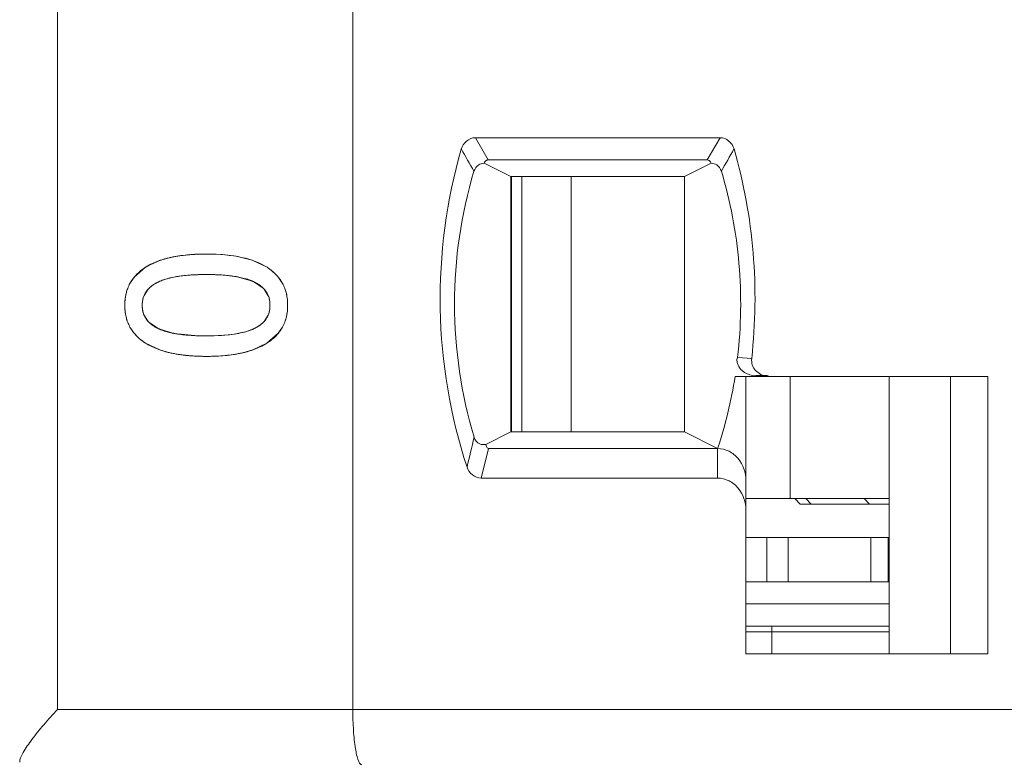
# Model space of a CAD drawing. Header units: inches. Extents: x 830 to 2908, y -1046 to 167.
# Tile 23 of 58: x 2632.11 to 2640.98, y -808.05 to -801.35. Entities that reach past the tile are written whole.
import ezdxf

# ---------------------------------------------------------------- set-up
doc = ezdxf.new("R2010")
doc.units = ezdxf.units.IN
doc.header["$LTSCALE"] = 23.1
doc.header["$MEASUREMENT"] = 0
doc.layers.get('0').update_dxf_attribs({"lineweight": 18})
for name, color, linetype, lineweight in [('1_27', 7, 'Continuous', 18), ('1_28', 7, 'Continuous', 18), ('1_30', 7, 'Continuous', 18), ('1_6', 7, 'Continuous', 18)]:
    doc.layers.add(name, color=color, linetype=linetype, lineweight=lineweight)

msp = doc.modelspace()

# ---------------------------------------------------------------- linework, layer by layer
at = {"color": 0, "linetype": 'Continuous', "lineweight": 0}
for p, q in [((2633.2592, -803.5706), (2633.3775, -803.5172)), ((2633.3775, -803.5172), (2633.4727, -803.4913)), ((2633.5798, -803.4733), (2633.642, -803.467)), ((2633.7922, -803.4613), (2633.9341, -803.4664)), ((2633.9341, -803.4664), (2634.0593, -803.4815)), ((2634.0593, -803.4815), (2634.2046, -803.5172)), ((2634.2046, -803.5172), (2634.3383, -803.5807)), ((2633.1421, -803.6693), (2633.243, -803.5807)), ((2633.1034, -803.726), (2633.1421, -803.6693)), ((2633.5426, -803.6618), (2633.4997, -803.6689)), ((2634.0482, -803.6631), (2633.9283, -803.6499)), ((2634.2162, -803.7099), (2634.0823, -803.6689)), ((2634.3036, -803.769), (2634.2162, -803.7099)), ((2634.4422, -803.6736), (2634.4773, -803.726)), ((2633.2666, -803.7784), (2633.2305, -803.8352)), ((2634.3495, -803.8384), (2634.3126, -803.7784)), ((2633.2293, -804.008), (2633.2666, -804.0675)), ((2634.3122, -804.0675), (2634.348, -804.011)), ((2633.1388, -804.1708), (2633.1036, -804.1189)), ((2633.276, -804.0772), (2633.3638, -804.1351)), ((2633.3638, -804.1351), (2633.4998, -804.1758)), ((2634.4771, -804.1189), (2634.4387, -804.1749)), ((2633.5336, -804.1814), (2633.6861, -804.1962)), ((2633.7922, -804.1986), (2633.8993, -804.1961)), ((2633.8993, -804.1961), (2633.9895, -804.189)), ((2633.9988, -804.1879), (2634.0811, -804.1758)), ((2634.4387, -804.1749), (2634.3374, -804.2636)), ((2633.3732, -804.3249), (2633.244, -804.2636)), ((2634.3374, -804.2636), (2634.2089, -804.3249))]:
    msp.add_line(p, q, dxfattribs=at)
for centre, radius, start, end in [((2633.7112, -804.5941), 1.1283, 100.42967, 102.20392), ((2633.725, -804.6693), 1.2048, 98.7207, 100.42876), ((2633.7395, -804.7643), 1.3008, 97.05565, 98.7193), ((2633.7709, -805.0635), 1.6017, 93.98316, 94.61474), ((2633.7766, -805.1472), 1.6856, 92.99347, 93.9798), ((2633.781, -805.2298), 1.7684, 92.58204, 92.99777), ((2633.7853, -805.3294), 1.8681, 91.56629, 92.57627), ((2633.7885, -805.4368), 1.9755, 91.23893, 91.57227), ((2633.7914, -805.5953), 2.134, 89.9798, 91.22642), ((2633.5182, -804.0049), 0.5057, 120.81231, 122.97863), ((2633.7513, -805.1019), 1.4551, 93.79038, 98.24567), ((2633.7696, -805.3476), 1.7015, 92.82034, 93.85937), ((2633.7752, -805.4573), 1.8113, 92.54807, 92.82784), ((2633.7796, -805.5589), 1.9131, 91.82808, 92.54385), ((2633.7835, -805.6752), 2.0295, 91.56114, 91.83217), ((2633.7874, -805.8307), 2.185, 90.77533, 91.55442), ((2633.7915, -806.1407), 2.4949, 89.98473, 90.77287), ((2633.7925, -806.1135), 2.4678, 89.1449, 90.00701), ((2633.7955, -805.8804), 2.2347, 88.93133, 89.1331), ((2633.7987, -805.7236), 2.0779, 88.16801, 88.9378), ((2633.8028, -805.5886), 1.9428, 87.94228, 88.16147), ((2633.807, -805.4769), 1.831, 87.14503, 87.94775), ((2633.8135, -805.3447), 1.6986, 86.49854, 87.14237), ((2633.8183, -805.2657), 1.6195, 86.10339, 86.49635), ((2633.8908, -804.6907), 1.0397, 79.38637, 81.29008), ((2633.434, -803.9302), 0.226, 133.42128, 137.78001), ((2634.1467, -803.9266), 0.2224, 41.78231, 45.13565), ((2633.4192, -803.9139), 0.2044, 157.35636, 163.79978), ((2634.1568, -803.9138), 0.2069, 15.97066, 21.38193), ((2633.4182, -803.9324), 0.2035, 196.22963, 201.80518), ((2633.4303, -803.9182), 0.2215, 222.38569, 225.85601), ((2634.1468, -803.9176), 0.2233, 313.42618, 317.81564), ((2634.1593, -803.9326), 0.2043, 337.44735, 343.90569), ((2633.6924, -803.1198), 1.0735, 259.66195, 261.49143), ((2633.7777, -802.3172), 1.8813, 267.20729, 267.90671), ((2633.7816, -802.2141), 1.9844, 267.90325, 268.18765), ((2633.7864, -802.0515), 2.147, 268.19703, 269.14802), ((2633.7912, -801.7265), 2.4721, 269.14919, 270.02379), ((2633.835, -802.7694), 1.4279, 276.21056, 276.58814), ((2633.7916, -802.2898), 2.0932, 268.88434, 270.01621), ((2633.7924, -802.3052), 2.0778, 269.99511, 271.24259)]:
    msp.add_arc(centre, radius, start, end, dxfattribs=at)
for points, knots in [([(2633.7922, -803.4613), (2633.762, -803.4613), (2633.7033, -803.4626), (2633.6209, -803.4682), (2633.5568, -803.4759), (2633.5082, -803.484), (2633.4732, -803.491), (2633.4396, -803.4989), (2633.4073, -803.5078), (2633.3765, -803.5176), (2633.3519, -803.5265), (2633.3329, -803.5341), (2633.319, -803.5401), (2633.3055, -803.5463), (2633.2945, -803.5516), (2633.2859, -803.556), (2633.2795, -803.5594), (2633.2732, -803.5628), (2633.267, -803.5662), (2633.2619, -803.5692), (2633.2578, -803.5716), (2633.2548, -803.5734), (2633.2518, -803.5752), (2633.2494, -803.5767), (2633.2474, -803.5779), (2633.2462, -803.5787), (2633.2452, -803.5793), (2633.2445, -803.5798), (2633.2439, -803.5802), (2633.2434, -803.5804), (2633.2432, -803.5806), (2633.243, -803.5807), (2633.243, -803.5807)], [0, 0, 0, 0, 0.125, 0.25, 0.375, 0.4375, 0.5, 0.5625, 0.625, 0.6875, 0.75, 0.78125, 0.8125, 0.84375, 0.875, 0.890625, 0.90625, 0.921875, 0.9375, 0.953125, 0.960938, 0.96875, 0.976563, 0.984375, 0.988281, 0.992188, 0.994141, 0.996094, 0.998047, 0.999024, 0.999512, 1, 1, 1, 1]), ([(2633.243, -803.5807), (2633.2275, -803.5906), (2633.1984, -803.6116), (2633.1606, -803.6463), (2633.1339, -803.6779), (2633.1155, -803.7048), (2633.1031, -803.7258), (2633.0922, -803.7476), (2633.0828, -803.7703), (2633.0747, -803.7937), (2633.0693, -803.8139), (2633.0657, -803.8304), (2633.0633, -803.8431), (2633.0613, -803.8559), (2633.0599, -803.8668), (2633.059, -803.8755), (2633.0584, -803.8822), (2633.0579, -803.8889), (2633.0575, -803.8956), (2633.0572, -803.9013), (2633.0571, -803.9058), (2633.057, -803.9093), (2633.0569, -803.9121), (2633.0569, -803.9144), (2633.0568, -803.9162), (2633.0568, -803.9179), (2633.0568, -803.9193), (2633.0568, -803.9205), (2633.0568, -803.9212), (2633.0568, -803.9218), (2633.0568, -803.9222), (2633.0568, -803.9226), (2633.0568, -803.9229), (2633.0568, -803.923), (2633.0568, -803.9231), (2633.0568, -803.9231)], [0, 0, 0, 0, 0.125, 0.25, 0.375, 0.4375, 0.5, 0.5625, 0.625, 0.6875, 0.75, 0.78125, 0.8125, 0.843751, 0.875001, 0.890626, 0.906251, 0.921876, 0.937501, 0.953126, 0.960938, 0.968751, 0.976563, 0.980469, 0.984376, 0.988282, 0.992188, 0.994141, 0.996094, 0.997071, 0.998047, 0.999024, 0.999512, 0.999756, 1, 1, 1, 1]), ([(2634.5236, -803.9231), (2634.5236, -803.9045), (2634.5217, -803.8684), (2634.513, -803.8175), (2634.5009, -803.7778), (2634.4884, -803.7476), (2634.4775, -803.7258), (2634.4652, -803.7048), (2634.4515, -803.6846), (2634.4363, -803.6653), (2634.4224, -803.6498), (2634.4106, -803.6378), (2634.4014, -803.6291), (2634.3918, -803.6205), (2634.3835, -803.6135), (2634.3767, -803.608), (2634.3714, -803.604), (2634.3662, -803.6), (2634.3608, -803.596), (2634.3562, -803.5928), (2634.3525, -803.5902), (2634.3497, -803.5883), (2634.3474, -803.5867), (2634.3455, -803.5854), (2634.3441, -803.5845), (2634.3426, -803.5835), (2634.3414, -803.5827), (2634.3405, -803.5821), (2634.3399, -803.5817), (2634.3394, -803.5814), (2634.339, -803.5812), (2634.3387, -803.581), (2634.3385, -803.5808), (2634.3384, -803.5808), (2634.3383, -803.5807), (2634.3383, -803.5807)], [0, 0, 0, 0, 0.125, 0.25, 0.375, 0.4375, 0.5, 0.5625, 0.625, 0.6875, 0.750001, 0.781251, 0.812501, 0.843751, 0.875001, 0.890626, 0.906251, 0.921876, 0.937501, 0.953126, 0.960938, 0.968751, 0.976563, 0.980469, 0.984376, 0.988282, 0.992188, 0.994141, 0.996094, 0.997071, 0.998048, 0.999024, 0.999512, 0.999757, 1, 1, 1, 1]), ([(2633.2139, -803.9231), (2633.2139, -803.9113), (2633.2154, -803.8885), (2633.2221, -803.8565), (2633.2314, -803.8318), (2633.241, -803.8132), (2633.2494, -803.7998), (2633.2589, -803.787), (2633.2695, -803.7748), (2633.2812, -803.7631), (2633.2919, -803.7539), (2633.301, -803.7468), (2633.3081, -803.7416), (2633.3155, -803.7366), (2633.3218, -803.7325), (2633.3271, -803.7293), (2633.3311, -803.727), (2633.3352, -803.7247), (2633.3393, -803.7224), (2633.3428, -803.7205), (2633.3457, -803.719), (2633.3478, -803.7179), (2633.3496, -803.717), (2633.3511, -803.7163), (2633.3522, -803.7157), (2633.3533, -803.7152), (2633.3542, -803.7148), (2633.3549, -803.7144), (2633.3554, -803.7142), (2633.3558, -803.714), (2633.356, -803.7139), (2633.3563, -803.7138), (2633.3564, -803.7137), (2633.3565, -803.7136), (2633.3566, -803.7136), (2633.3566, -803.7136)], [0, 0, 0, 0, 0.125, 0.25, 0.375, 0.4375, 0.5, 0.5625, 0.625, 0.687501, 0.750001, 0.781251, 0.812501, 0.843751, 0.875001, 0.890626, 0.906251, 0.921876, 0.937501, 0.953126, 0.960938, 0.968751, 0.976563, 0.980469, 0.984376, 0.988282, 0.992188, 0.994141, 0.996094, 0.997071, 0.998048, 0.999024, 0.999512, 0.999757, 1, 1, 1, 1]), ([(2633.4997, -803.6689), (2633.4505, -803.6781), (2633.3721, -803.6996), (2633.3013, -803.7447), (2633.2787, -803.7661)], [0, 0, 0, 0, 0.617299, 1, 1, 1, 1]), ([(2633.3566, -803.7136), (2633.3685, -803.7079), (2633.3938, -803.6973), (2633.4365, -803.6835), (2633.476, -803.6738), (2633.5099, -803.6671), (2633.5366, -803.6626), (2633.5644, -803.6586), (2633.5934, -803.6552), (2633.6235, -803.6522), (2633.6496, -803.6503), (2633.6711, -803.6489), (2633.6875, -803.6481), (2633.7042, -803.6473), (2633.7184, -803.6468), (2633.7299, -803.6465), (2633.7386, -803.6463), (2633.7473, -803.6461), (2633.7561, -803.646), (2633.7636, -803.6459), (2633.7695, -803.6458), (2633.774, -803.6458), (2633.7778, -803.6458), (2633.7808, -803.6457), (2633.7831, -803.6457), (2633.7854, -803.6457), (2633.7872, -803.6457), (2633.7888, -803.6457), (2633.7897, -803.6457), (2633.7905, -803.6457), (2633.7911, -803.6457), (2633.7915, -803.6457), (2633.7919, -803.6457), (2633.792, -803.6457), (2633.7922, -803.6457), (2633.7922, -803.6457)], [0, 0, 0, 0, 0.125, 0.25, 0.375, 0.4375, 0.5, 0.5625, 0.625, 0.6875, 0.75, 0.78125, 0.8125, 0.84375, 0.875, 0.890625, 0.90625, 0.921875, 0.9375, 0.953125, 0.960938, 0.96875, 0.976563, 0.980469, 0.984375, 0.988282, 0.992188, 0.994141, 0.996094, 0.997071, 0.998047, 0.999024, 0.999512, 0.999756, 1, 1, 1, 1]), ([(2633.7922, -803.6457), (2633.8165, -803.6457), (2633.8634, -803.6464), (2633.9291, -803.6496), (2633.9799, -803.654), (2634.0183, -803.6586), (2634.0458, -803.6626), (2634.0722, -803.6671), (2634.0974, -803.6721), (2634.1215, -803.6777), (2634.1405, -803.6828), (2634.1552, -803.6871), (2634.1659, -803.6905), (2634.1763, -803.694), (2634.1864, -803.6977), (2634.1946, -803.7008), (2634.201, -803.7034), (2634.2057, -803.7054), (2634.2096, -803.7071), (2634.2127, -803.7084), (2634.215, -803.7094), (2634.2172, -803.7105), (2634.2191, -803.7113), (2634.2206, -803.712), (2634.2215, -803.7125), (2634.2222, -803.7128), (2634.2228, -803.7131), (2634.2233, -803.7133), (2634.2236, -803.7135), (2634.2237, -803.7135), (2634.2239, -803.7136), (2634.2239, -803.7136)], [0, 0, 0, 0, 0.125, 0.25, 0.375, 0.4375, 0.5, 0.5625, 0.625, 0.6875, 0.75, 0.78125, 0.8125, 0.84375, 0.875, 0.90625, 0.921875, 0.9375, 0.953125, 0.960938, 0.96875, 0.976563, 0.984375, 0.988282, 0.992188, 0.994141, 0.996094, 0.998047, 0.999024, 0.999512, 1, 1, 1, 1]), ([(2634.2239, -803.7136), (2634.2356, -803.7193), (2634.2576, -803.7313), (2634.2861, -803.7518), (2634.3063, -803.7707), (2634.3202, -803.787), (2634.3295, -803.7998), (2634.3378, -803.8132), (2634.3449, -803.8272), (2634.3509, -803.8417), (2634.3551, -803.8543), (2634.3578, -803.8647), (2634.3596, -803.8726), (2634.3611, -803.8806), (2634.3621, -803.8875), (2634.3628, -803.893), (2634.3633, -803.8972), (2634.3637, -803.9014), (2634.364, -803.9057), (2634.3642, -803.9093), (2634.3643, -803.9122), (2634.3644, -803.9143), (2634.3644, -803.9161), (2634.3644, -803.9176), (2634.3645, -803.9187), (2634.3645, -803.9198), (2634.3645, -803.9207), (2634.3645, -803.9215), (2634.3645, -803.9219), (2634.3645, -803.9223), (2634.3645, -803.9226), (2634.3645, -803.9228), (2634.3645, -803.923), (2634.3645, -803.923), (2634.3645, -803.9231), (2634.3645, -803.9231)], [0, 0, 0, 0, 0.125, 0.25, 0.375, 0.4375, 0.5, 0.5625, 0.625, 0.6875, 0.75, 0.78125, 0.8125, 0.843751, 0.875001, 0.890626, 0.906251, 0.921876, 0.937501, 0.953126, 0.960938, 0.968751, 0.976563, 0.980469, 0.984376, 0.988282, 0.992188, 0.994141, 0.996094, 0.997071, 0.998047, 0.999024, 0.999512, 0.999756, 1, 1, 1, 1]), ([(2633.0568, -803.9231), (2633.0568, -803.8878), (2633.0616, -803.8393), (2633.0751, -803.7926), (2633.0794, -803.7801)], [0, 0, 0, 0, 0.728466, 1, 1, 1, 1]), ([(2634.5011, -803.7801), (2634.5054, -803.7926), (2634.5188, -803.8393), (2634.5236, -803.8878), (2634.5236, -803.9231)], [0, 0, 0, 0, 0.271412, 1, 1, 1, 1]), ([(2633.2228, -803.8569), (2633.2166, -803.8784), (2633.2112, -803.9231), (2633.2166, -803.9678), (2633.2228, -803.9893)], [0, 0, 0, 0, 0.500209, 1, 1, 1, 1]), ([(2634.3557, -803.9893), (2634.3618, -803.9678), (2634.3672, -803.9231), (2634.3619, -803.8784), (2634.3557, -803.8569)], [0, 0, 0, 0, 0.49982, 1, 1, 1, 1]), ([(2633.0568, -803.9231), (2633.0568, -803.9415), (2633.0588, -803.9774), (2633.0675, -804.0279), (2633.0797, -804.0673), (2633.0924, -804.0973), (2633.1034, -804.119), (2633.1158, -804.1399), (2633.1297, -804.16), (2633.145, -804.1793), (2633.1591, -804.1947), (2633.171, -804.2066), (2633.1803, -804.2153), (2633.19, -804.2239), (2633.1984, -804.2308), (2633.2053, -804.2363), (2633.2105, -804.2404), (2633.2159, -804.2444), (2633.2213, -804.2483), (2633.2259, -804.2516), (2633.2297, -804.2541), (2633.2325, -804.2561), (2633.2349, -804.2576), (2633.2368, -804.2589), (2633.2382, -804.2599), (2633.2396, -804.2608), (2633.2408, -804.2616), (2633.2418, -804.2622), (2633.2424, -804.2626), (2633.2429, -804.2629), (2633.2433, -804.2631), (2633.2436, -804.2633), (2633.2438, -804.2635), (2633.2439, -804.2635), (2633.244, -804.2636), (2633.244, -804.2636)], [0, 0, 0, 0, 0.125, 0.25, 0.375, 0.4375, 0.5, 0.5625, 0.625, 0.687501, 0.750001, 0.781251, 0.812501, 0.843751, 0.875001, 0.890626, 0.906251, 0.921876, 0.937501, 0.953126, 0.960938, 0.968751, 0.976563, 0.980469, 0.984376, 0.988282, 0.992188, 0.994141, 0.996095, 0.997071, 0.998048, 0.999024, 0.999512, 0.999757, 1, 1, 1, 1]), ([(2633.0796, -804.0651), (2633.0752, -804.0527), (2633.0617, -804.0064), (2633.0568, -803.9582), (2633.0568, -803.9231)], [0, 0, 0, 0, 0.272028, 1, 1, 1, 1]), ([(2633.3566, -804.1317), (2633.3447, -804.1261), (2633.3224, -804.1142), (2633.2934, -804.094), (2633.273, -804.0752), (2633.2589, -804.0589), (2633.2494, -804.0462), (2633.241, -804.0329), (2633.2338, -804.0189), (2633.2277, -804.0044), (2633.2235, -803.9919), (2633.2207, -803.9815), (2633.2189, -803.9736), (2633.2173, -803.9656), (2633.2163, -803.9587), (2633.2156, -803.9532), (2633.2151, -803.949), (2633.2148, -803.9448), (2633.2144, -803.9405), (2633.2142, -803.9369), (2633.2141, -803.9341), (2633.214, -803.9319), (2633.214, -803.9301), (2633.214, -803.9286), (2633.2139, -803.9275), (2633.2139, -803.9264), (2633.2139, -803.9255), (2633.2139, -803.9248), (2633.2139, -803.9243), (2633.2139, -803.9239), (2633.2139, -803.9237), (2633.2139, -803.9234), (2633.2139, -803.9233), (2633.2139, -803.9232), (2633.2139, -803.9231), (2633.2139, -803.9231)], [0, 0, 0, 0, 0.125, 0.25, 0.375, 0.4375, 0.5, 0.5625, 0.625, 0.6875, 0.75, 0.78125, 0.8125, 0.843751, 0.875001, 0.890626, 0.906251, 0.921876, 0.937501, 0.953126, 0.960938, 0.968751, 0.976563, 0.980469, 0.984376, 0.988282, 0.992188, 0.994141, 0.996094, 0.997071, 0.998047, 0.999024, 0.999512, 0.999756, 1, 1, 1, 1]), ([(2634.3645, -803.9231), (2634.3645, -803.9349), (2634.363, -803.9577), (2634.3564, -803.9896), (2634.3472, -804.0143), (2634.3376, -804.0329), (2634.3293, -804.0462), (2634.3199, -804.0589), (2634.3094, -804.0711), (2634.2978, -804.0827), (2634.2872, -804.0918), (2634.2781, -804.0989), (2634.2711, -804.104), (2634.2637, -804.109), (2634.2574, -804.113), (2634.2522, -804.1162), (2634.2482, -804.1185), (2634.2442, -804.1208), (2634.2401, -804.1231), (2634.2366, -804.1249), (2634.2338, -804.1264), (2634.2316, -804.1275), (2634.2298, -804.1284), (2634.2284, -804.1291), (2634.2273, -804.1296), (2634.2262, -804.1301), (2634.2253, -804.1306), (2634.2246, -804.1309), (2634.2241, -804.1311), (2634.2237, -804.1313), (2634.2235, -804.1314), (2634.2232, -804.1316), (2634.2231, -804.1316), (2634.223, -804.1317), (2634.2229, -804.1317), (2634.2229, -804.1317)], [0, 0, 0, 0, 0.125, 0.25, 0.375, 0.4375, 0.5, 0.5625, 0.625, 0.6875, 0.750001, 0.781251, 0.812501, 0.843751, 0.875001, 0.890626, 0.906251, 0.921876, 0.937501, 0.953126, 0.960938, 0.968751, 0.976563, 0.980469, 0.984376, 0.988282, 0.992188, 0.994141, 0.996094, 0.997071, 0.998048, 0.999024, 0.999512, 0.999757, 1, 1, 1, 1]), ([(2634.3374, -804.2636), (2634.3529, -804.2537), (2634.382, -804.2327), (2634.4199, -804.1981), (2634.4465, -804.1667), (2634.465, -804.1399), (2634.4773, -804.119), (2634.4882, -804.0973), (2634.4977, -804.0748), (2634.5057, -804.0516), (2634.5111, -804.0315), (2634.5148, -804.0151), (2634.5171, -804.0025), (2634.5191, -803.9898), (2634.5205, -803.979), (2634.5214, -803.9703), (2634.522, -803.9637), (2634.5225, -803.9571), (2634.5229, -803.9504), (2634.5232, -803.9448), (2634.5233, -803.9402), (2634.5234, -803.9368), (2634.5235, -803.934), (2634.5235, -803.9317), (2634.5236, -803.93), (2634.5236, -803.9283), (2634.5236, -803.9268), (2634.5236, -803.9257), (2634.5236, -803.925), (2634.5236, -803.9244), (2634.5236, -803.924), (2634.5236, -803.9236), (2634.5236, -803.9234), (2634.5236, -803.9232), (2634.5236, -803.9231), (2634.5236, -803.9231)], [0, 0, 0, 0, 0.125, 0.25, 0.375, 0.4375, 0.5, 0.5625, 0.625, 0.6875, 0.75, 0.78125, 0.812501, 0.843751, 0.875001, 0.890626, 0.906251, 0.921876, 0.937501, 0.953126, 0.960938, 0.968751, 0.976563, 0.980469, 0.984376, 0.988282, 0.992188, 0.994141, 0.996094, 0.997071, 0.998047, 0.999024, 0.999512, 0.999756, 1, 1, 1, 1]), ([(2634.5236, -803.9231), (2634.5236, -803.9582), (2634.5188, -804.0064), (2634.5053, -804.0527), (2634.501, -804.0651)], [0, 0, 0, 0, 0.728104, 1, 1, 1, 1]), ([(2633.7922, -804.1986), (2633.7678, -804.1986), (2633.7205, -804.1979), (2633.6543, -804.1948), (2633.603, -804.1904), (2633.5644, -804.1859), (2633.5366, -804.182), (2633.5099, -804.1775), (2633.4845, -804.1726), (2633.4602, -804.1671), (2633.4409, -804.1621), (2633.4261, -804.1578), (2633.4153, -804.1545), (2633.4048, -804.151), (2633.3945, -804.1474), (2633.3863, -804.1443), (2633.3798, -804.1418), (2633.375, -804.1398), (2633.3711, -804.1382), (2633.368, -804.1368), (2633.3657, -804.1358), (2633.3634, -804.1348), (2633.3615, -804.134), (2633.36, -804.1333), (2633.359, -804.1328), (2633.3583, -804.1325), (2633.3577, -804.1322), (2633.3573, -804.132), (2633.3569, -804.1319), (2633.3568, -804.1318), (2633.3566, -804.1317), (2633.3566, -804.1317)], [0, 0, 0, 0, 0.125, 0.25, 0.375, 0.4375, 0.5, 0.5625, 0.625, 0.6875, 0.75, 0.78125, 0.8125, 0.84375, 0.875, 0.90625, 0.921875, 0.9375, 0.953125, 0.960938, 0.96875, 0.976563, 0.984375, 0.988282, 0.992188, 0.994141, 0.996094, 0.998047, 0.999024, 0.999512, 1, 1, 1, 1]), ([(2634.0811, -804.1758), (2634.1298, -804.1667), (2634.2076, -804.1456), (2634.2778, -804.101), (2634.3002, -804.0797)], [0, 0, 0, 0, 0.61694, 1, 1, 1, 1]), ([(2633.244, -804.2636), (2633.2596, -804.2736), (2633.2926, -804.2922), (2633.3476, -804.3165), (2633.3979, -804.3336), (2633.4409, -804.3454), (2633.4744, -804.3533), (2633.5094, -804.3603), (2633.5457, -804.3664), (2633.5834, -804.3715), (2633.6159, -804.375), (2633.6426, -804.3773), (2633.6629, -804.3789), (2633.6836, -804.3801), (2633.7011, -804.381), (2633.7153, -804.3816), (2633.726, -804.382), (2633.7369, -804.3823), (2633.7478, -804.3826), (2633.7569, -804.3827), (2633.7643, -804.3828), (2633.7698, -804.3829), (2633.7744, -804.3829), (2633.7782, -804.383), (2633.781, -804.383), (2633.7838, -804.383), (2633.7861, -804.383), (2633.788, -804.383), (2633.7891, -804.383), (2633.7901, -804.383), (2633.7908, -804.383), (2633.7914, -804.383), (2633.7918, -804.383), (2633.792, -804.383), (2633.7922, -804.383), (2633.7922, -804.383)], [0, 0, 0, 0, 0.125, 0.25, 0.375, 0.4375, 0.5, 0.5625, 0.625, 0.6875, 0.75, 0.78125, 0.8125, 0.84375, 0.875, 0.890625, 0.90625, 0.921875, 0.9375, 0.953125, 0.960938, 0.96875, 0.976563, 0.980469, 0.984375, 0.988282, 0.992188, 0.994141, 0.996094, 0.997071, 0.998047, 0.999024, 0.999512, 0.999756, 1, 1, 1, 1]), ([(2633.7509, -804.3826), (2633.708, -804.3818), (2633.6154, -804.377), (2633.4886, -804.3588), (2633.4064, -804.3364), (2633.3732, -804.3249)], [0, 0, 0, 0, 0.335077, 0.725345, 1, 1, 1, 1]), ([(2633.7922, -804.383), (2633.8221, -804.383), (2633.8801, -804.3818), (2633.9618, -804.3762), (2634.0253, -804.3684), (2634.0734, -804.3603), (2634.1082, -804.3533), (2634.1416, -804.3454), (2634.1736, -804.3365), (2634.2043, -804.3267), (2634.2288, -804.3178), (2634.2477, -804.3102), (2634.2615, -804.3042), (2634.275, -804.298), (2634.286, -804.2927), (2634.2946, -804.2883), (2634.301, -804.285), (2634.3073, -804.2815), (2634.3135, -804.2781), (2634.3186, -804.2751), (2634.3226, -804.2728), (2634.3256, -804.271), (2634.3281, -804.2694), (2634.3301, -804.2682), (2634.3315, -804.2673), (2634.333, -804.2664), (2634.3342, -804.2656), (2634.3352, -804.265), (2634.3359, -804.2645), (2634.3365, -804.2642), (2634.337, -804.2639), (2634.3372, -804.2637), (2634.3374, -804.2636), (2634.3374, -804.2636)], [0, 0, 0, 0, 0.125, 0.25, 0.375, 0.4375, 0.5, 0.5625, 0.625, 0.6875, 0.75, 0.78125, 0.8125, 0.84375, 0.875, 0.890625, 0.90625, 0.921875, 0.9375, 0.953125, 0.960938, 0.96875, 0.976563, 0.980469, 0.984375, 0.988281, 0.992188, 0.994141, 0.996094, 0.998047, 0.999024, 0.999512, 1, 1, 1, 1]), ([(2634.2089, -804.3249), (2634.1759, -804.3364), (2634.0941, -804.3588), (2633.9694, -804.3768), (2633.8787, -804.3816), (2633.8374, -804.3825)], [0, 0, 0, 0, 0.277731, 0.672213, 1, 1, 1, 1])]:
    msp.add_open_spline(points, degree=3, knots=knots, dxfattribs=at)
for points in [[(2634.3383, -803.5807), (2634.2148, -803.5011), (2634.0327, -803.4613), (2633.7922, -803.4613)], [(2634.3383, -803.5807), (2634.3773, -803.6061), (2634.4132, -803.6374), (2634.4422, -803.6736)], [(2634.2229, -804.1317), (2634.1285, -804.1763), (2633.9849, -804.1986), (2633.7922, -804.1986)], [(2633.244, -804.2636), (2633.2047, -804.2384), (2633.1683, -804.2071), (2633.1388, -804.1708)]]:
    msp.add_open_spline(points, degree=3, dxfattribs=at)
at = {"layer": '1_27', "color": 7, "linetype": 'Continuous', "lineweight": 0}
for p, q in [((2638.885, -807.0632), (2638.885, -806.8132)), ((2638.6508, -806.8632), (2639.94, -806.8632))]:
    msp.add_line(p, q, dxfattribs=at)
at = {"layer": '1_28', "color": 7, "linetype": 'Continuous', "lineweight": 0}
for p, q in [((2636.6311, -805.0632), (2636.6311, -802.7632)), ((2637.077, -802.7632), (2637.077, -805.0632)), ((2639.0497, -805.6632), (2639.0497, -804.5632)), ((2638.6508, -805.6632), (2639.94, -805.6632))]:
    msp.add_line(p, q, dxfattribs=at)
at = {"layer": '1_30', "color": 7, "linetype": 'Continuous', "lineweight": 0}
for p, q in [((2636.5403, -802.7632), (2636.5403, -805.0632)), ((2639.94, -806.0132), (2638.6508, -806.0132)), ((2638.8387, -806.4132), (2638.8387, -806.0132)), ((2639.0313, -806.0132), (2639.0313, -806.4132)), ((2639.7759, -806.4132), (2639.7759, -806.0132)), ((2639.9328, -806.4132), (2639.9328, -806.0132)), ((2638.6508, -806.4132), (2639.94, -806.4132))]:
    msp.add_line(p, q, dxfattribs=at)
at = {"layer": '1_6', "color": 7, "linetype": 'Continuous', "lineweight": 0}
for p, q in [((2632.4522, -796.0632), (2632.4522, -807.5632)), ((2635.1103, -796.0632), (2635.1103, -807.5632)), ((2636.3305, -802.6132), (2636.2141, -802.4132)), ((2636.2141, -802.4132), (2638.4175, -802.4132)), ((2638.4175, -802.4132), (2638.3008, -802.6132)), ((2636.5329, -802.7632), (2636.2927, -802.6428)), ((2636.3305, -802.6132), (2638.3008, -802.6132)), ((2638.3385, -802.6428), (2638.0983, -802.7632)), ((2636.5329, -802.7632), (2636.5329, -805.0632)), ((2636.5329, -802.7632), (2638.0983, -802.7632)), ((2638.0983, -805.0632), (2638.0983, -802.7632)), ((2638.7045, -804.4022), (2638.5766, -804.3941)), ((2638.5534, -804.5632), (2640.8297, -804.5632)), ((2638.6508, -807.0632), (2638.6508, -804.5632)), ((2638.7105, -804.5544), (2638.7399, -804.5587)), ((2638.74, -804.5585), (2638.7419, -804.5587)), ((2638.7402, -804.5566), (2638.8441, -804.5566)), ((2638.8584, -804.5617), (2638.8437, -804.5598)), ((2639.94, -804.5632), (2639.94, -807.0632)), ((2640.4928, -804.5632), (2640.4928, -807.0632)), ((2640.8297, -804.5632), (2640.8297, -807.0632)), ((2636.3084, -805.1765), (2636.5329, -805.0632)), ((2638.0983, -805.0632), (2636.5329, -805.0632)), ((2638.0983, -805.0632), (2638.3956, -805.2132)), ((2636.2669, -805.4799), (2636.3319, -805.2132)), ((2638.3956, -805.2132), (2636.3319, -805.2132)), ((2638.3956, -805.4799), (2638.3956, -805.2132)), ((2638.3956, -805.4799), (2636.2669, -805.4799)), ((2639.1403, -805.7132), (2639.0903, -805.6632)), ((2639.1891, -805.6632), (2639.2381, -805.7132)), ((2639.764, -805.7132), (2639.715, -805.6632)), ((2639.1403, -805.7132), (2639.94, -805.7132)), ((2638.6508, -806.6132), (2639.94, -806.6132)), ((2639.94, -806.8132), (2638.6508, -806.8132)), ((2640.8297, -807.0632), (2638.6508, -807.0632)), ((2632.4522, -807.5632), (2700.1378, -807.5632))]:
    msp.add_line(p, q, dxfattribs=at)
for centre, radius, start, end in [((2646.4504, -796.7276), 11.8696, 209.18534, 210.29391), ((2629.4236, -797.4942), 10.4098, 329.89917, 331.16916), ((2634.4776, -803.9179), 4.1265, 341.70634, 351.00373), ((2732.8, -828.186), 99.3149, 166.564534, 166.724665)]:
    msp.add_arc(centre, radius, start, end, dxfattribs=at)
for points, knots in [([(2636.2141, -802.4132), (2636.1856, -802.4136), (2636.1274, -802.4361), (2636.0957, -802.4882), (2636.0876, -802.5156)], [0, 0, 0, 0, 0.499144, 1, 1, 1, 1]), ([(2638.5433, -802.514), (2638.5349, -802.487), (2638.5032, -802.4358), (2638.4457, -802.4139), (2638.4175, -802.4132)], [0, 0, 0, 0, 0.501026, 1, 1, 1, 1]), ([(2636.0876, -802.5156), (2635.9537, -802.9796), (2635.8242, -803.9531), (2635.9886, -804.9213), (2636.139, -805.3802)], [0, 0, 0, 0, 0.5, 1, 1, 1, 1]), ([(2638.7027, -804.402), (2638.737, -804.0866), (2638.7476, -803.4476), (2638.6306, -802.8191), (2638.5433, -802.514)], [0, 0, 0, 0, 0.499974, 1, 1, 1, 1]), ([(2636.2015, -802.715), (2636.2083, -802.6922), (2636.2344, -802.6548), (2636.2758, -802.6439), (2636.2927, -802.6428)], [0, 0, 0, 0, 0.583737, 1, 1, 1, 1]), ([(2636.3305, -802.6132), (2636.32, -802.6131), (2636.3026, -802.6219), (2636.2951, -802.637), (2636.2927, -802.6428)], [0, 0, 0, 0, 0.625369, 1, 1, 1, 1]), ([(2638.3008, -802.6132), (2638.3076, -802.6132), (2638.3249, -802.6181), (2638.3346, -802.6336), (2638.3385, -802.6428)], [0, 0, 0, 0, 0.40183, 1, 1, 1, 1]), ([(2638.3385, -802.6428), (2638.3555, -802.6438), (2638.3969, -802.655), (2638.4229, -802.6923), (2638.4298, -802.715)], [0, 0, 0, 0, 0.417911, 1, 1, 1, 1]), ([(2636.2031, -805.1102), (2636.0869, -804.7238), (2635.9666, -803.9128), (2636.0859, -803.1016), (2636.2015, -802.715)], [0, 0, 0, 0, 0.5, 1, 1, 1, 1]), ([(2638.4298, -802.715), (2638.51, -802.9857), (2638.6174, -803.5445), (2638.6075, -804.1135), (2638.5754, -804.394)], [0, 0, 0, 0, 0.500019, 1, 1, 1, 1]), ([(2638.5754, -804.394), (2638.5682, -804.4033), (2638.5699, -804.43), (2638.5814, -804.4707), (2638.6125, -804.5118), (2638.6594, -804.5422), (2638.6937, -804.5509), (2638.7105, -804.5544)], [0, 0, 0, 0, 0.150842, 0.297456, 0.552713, 0.781106, 1, 1, 1, 1]), ([(2638.7373, -804.5099), (2638.724, -804.4959), (2638.7025, -804.4613), (2638.7011, -804.4213), (2638.7027, -804.402)], [0, 0, 0, 0, 0.499957, 1, 1, 1, 1]), ([(2636.3084, -805.1766), (2636.2903, -805.1798), (2636.2418, -805.178), (2636.2106, -805.1355), (2636.2031, -805.1102)], [0, 0, 0, 0, 0.410182, 1, 1, 1, 1]), ([(2636.3084, -805.1765), (2636.3097, -805.1829), (2636.3112, -805.1976), (2636.3233, -805.2121), (2636.3319, -805.2132)], [0, 0, 0, 0, 0.428267, 1, 1, 1, 1]), ([(2638.6508, -805.5001), (2638.6509, -805.4305), (2638.6139, -805.3204), (2638.5022, -805.2307), (2638.4308, -805.2131), (2638.3956, -805.2132)], [0, 0, 0, 0, 0.496875, 0.748597, 1, 1, 1, 1]), ([(2636.139, -805.3802), (2636.1478, -805.4073), (2636.1802, -805.4584), (2636.2385, -805.48), (2636.2669, -805.4799)], [0, 0, 0, 0, 0.50159, 1, 1, 1, 1]), ([(2638.3956, -805.4799), (2638.4308, -805.4798), (2638.5022, -805.4974), (2638.6139, -805.5871), (2638.6509, -805.6972), (2638.6508, -805.7668)], [0, 0, 0, 0, 0.251498, 0.503184, 1, 1, 1, 1]), ([(2632.4522, -807.5632), (2632.4093, -807.6085), (2632.329, -807.6968), (2632.2243, -807.8258), (2632.1542, -807.9261), (2632.1196, -807.9951), (2632.1103, -808.0249), (2632.1103, -808.0375)], [0, 0, 0, 0, 0.317309, 0.606239, 0.845318, 0.935923, 1, 1, 1, 1]), ([(2635.1103, -807.5632), (2635.1103, -807.6274), (2635.114, -807.7462), (2635.1291, -807.9005), (2635.15, -808.0019), (2635.1707, -808.0507), (2635.1853, -808.0632), (2635.1915, -808.0632)], [0, 0, 0, 0, 0.372477, 0.68822, 0.902645, 0.964467, 1, 1, 1, 1])]:
    msp.add_open_spline(points, degree=3, knots=knots, dxfattribs=at)
msp.add_open_spline([(2638.8435, -804.5614), (2638.8043, -804.5582), (2638.7645, -804.5384), (2638.7373, -804.5099)], degree=3, dxfattribs=at)

doc.saveas('drawing.dxf')
